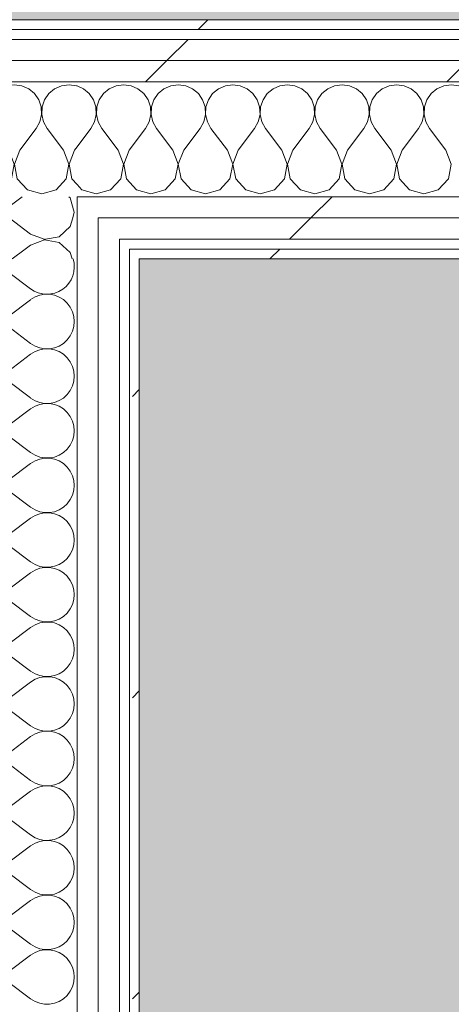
# Model space of a CAD drawing. Header units: millimetres. Extents: x -30280 to 19093, y -19247 to 4746.
# Tile 100 of 166: x -16063 to -15800, y 1100 to 1701. Entities that reach past the tile are written whole.
import ezdxf
from ezdxf.enums import TextEntityAlignment as Align

# ---------------------------------------------------------------- set-up
doc = ezdxf.new("R2010")
doc.units = ezdxf.units.MM
doc.header["$MEASUREMENT"] = 0
doc.linetypes.add('Wipeout_Contour', pattern=[1000, 0, -1000])
for name, color, linetype in [('Nuevo_05_AUX_Treball', 7, 'Continuous'), ('Nuevo_08_E_Envans secs', 7, 'Continuous'), ('Nuevo_09_EI_Mobiliari general', 7, 'Continuous')]:
    doc.layers.add(name, color=color, linetype=linetype)
for name, color, linetype, lineweight, true_color in [('Nuevo_05_AUX_Treball_Pluma_Nº__3', 7, 'Continuous', 5, 0xa4a4a4), ('Nuevo_08_E_Envans secs_Pluma_Nº__102', 7, 'Continuous', 5, 0xcccccc), ('Nuevo_08_E_Envans secs_Pluma_Nº__171', 171, 'Continuous', 13, 0xaaaaff), ('Nuevo_08_E_Envans secs_Pluma_Nº__177', 7, 'Continuous', 15, 0xf7e046)]:
    doc.layers.add(name, color=color, linetype=linetype, lineweight=lineweight, true_color=true_color)
for name, color, linetype, lineweight in [('Nuevo_08_E_Envans secs_Pluma_Nº__1', 7, 'Continuous', 5), ('Nuevo_09_EI_Mobiliari general_Pluma_Nº__1', 7, 'Continuous', 5), ('Nuevo_Sellos de Zona Archicad_Pluma_Nº__1', 7, 'Continuous', 5)]:
    doc.layers.add(name, color=color, linetype=linetype, lineweight=lineweight)
doc.styles.add('Estilo_Generado_1', font='txt')
pattern_1 = [(45, (0, 0), (-183.8478, 183.8478), [195, -65]), (45, (7e-14, 183.85), (-183.8478, 183.8478), [195, -65])]

# ---------------------------------------------------------------- blocks, each defined once
blk = doc.blocks.new('Planta 1_Sala Informes_2_1', base_point=(-14105.92, 771.56))
at = {"layer": 'Nuevo_05_AUX_Treball', "linetype": 'Continuous', "lineweight": 0, "true_color": 0xfee7e7}
blk.add_hatch(color=7, dxfattribs=at).paths.add_polyline_path([(-10979.85, -1128.98), (-10979.85, 1554.85), (-11795.85, 1554.85), (-11795.85, 1630.85), (-15189.88, 1630.85), (-15189.88, 1554.85), (-15990.43, 1554.85), (-15990.43, -1128.98), (-14135.93, -1128.98), (-14135.93, -1193.98), (-12935.93, -1193.98), (-12935.93, -1128.98)])
at = {"layer": 'Nuevo_05_AUX_Treball_Pluma_Nº__3', "color": 253, "linetype": 'Continuous', "lineweight": 5, "true_color": 0xa4a4a4, "flags": 128}
blk.add_lwpolyline([(-10979.85, -1128.98), (-10979.85, 1554.85), (-11795.85, 1554.85), (-11795.85, 1630.85), (-15189.88, 1630.85), (-15189.88, 1554.85), (-15990.43, 1554.85), (-15990.43, -1128.98), (-14135.93, -1128.98), (-14135.93, -1193.98), (-12935.93, -1193.98), (-12935.93, -1128.98)], close=True, dxfattribs=at)
at = {"layer": 'Nuevo_Sellos de Zona Archicad_Pluma_Nº__1', "color": 7, "lineweight": 5, "style": 'Estilo_Generado_1'}
for tag, p in [('ROOM_NAME', (-14105.92, 713.41)), ('ROOM_NUMBER', (-14105.92, 489.02)), ('ROOM_AREA', (-14105.92, 261.64))]:
    blk.add_attdef(tag, text='', height=120, dxfattribs=at).set_placement(p, align=Align.TOP_LEFT)
blk = doc.blocks.new('Planta 1_Passadís_13_1', base_point=(-984.28, 3207.9))
at = {"layer": 'Nuevo_05_AUX_Treball', "linetype": 'Continuous', "lineweight": 0, "true_color": 0xe5e5e5}
blk.add_hatch(color=254, dxfattribs=at).paths.add_polyline_path([(-28050.85, 3863.45), (-28050.85, 1700.85), (-1621.11, 1700.85), (-1681.11, -11988.98), (-1617.89, -11988.98), (-1621.23, -16948.98), (428.89, -16958.98), (428.89, -11988.98), (6178.89, -11988.98), (6178.89, -9207.42), (428.89, -9207.42), (428.89, 1700.85), (7253.89, 1641.88), (7253.89, 3863.45)])
at = {"layer": 'Nuevo_05_AUX_Treball_Pluma_Nº__3', "color": 253, "linetype": 'Continuous', "lineweight": 5, "true_color": 0xa4a4a4, "flags": 128}
blk.add_lwpolyline([(-28050.85, 3863.45), (-28050.85, 1700.85), (-1621.11, 1700.85), (-1681.11, -11988.98), (-1617.89, -11988.98), (-1621.23, -16948.98), (428.89, -16958.98), (428.89, -11988.98), (6178.89, -11988.98), (6178.89, -9207.42), (428.89, -9207.42), (428.89, 1700.85), (7253.89, 1641.88), (7253.89, 3863.45)], close=True, dxfattribs=at)
at = {"layer": 'Nuevo_Sellos de Zona Archicad_Pluma_Nº__1', "color": 7, "lineweight": 5, "style": 'Estilo_Generado_1'}
for tag, p in [('ROOM_NAME', (-984.28, 3149.75)), ('ROOM_NUMBER', (-984.28, 2925.36)), ('ROOM_AREA', (-984.28, 2697.99))]:
    blk.add_attdef(tag, text='', height=120, dxfattribs=at).set_placement(p, align=Align.TOP_LEFT)
blk = doc.blocks.new('Forjado_4_1', base_point=(-15990.43, 1554.85))
at = {"layer": 'Nuevo_09_EI_Mobiliari general', "linetype": 'Continuous', "lineweight": 0, "true_color": 0xffffff}
blk.add_hatch(color=7, dxfattribs=at).paths.add_polyline_path([(-15990.43, 1554.85), (-15990.43, -1128.98), (-10979.85, -1128.98), (-10991.52, 1554.85), (-11741.85, 1554.85), (-11741.85, -378.98), (-15240.43, -378.98), (-15240.43, 1554.85)])
at = {"layer": 'Nuevo_09_EI_Mobiliari general_Pluma_Nº__1', "color": 7, "linetype": 'Continuous', "lineweight": 5, "flags": 128}
blk.add_lwpolyline([(-15990.43, 1554.85), (-15990.43, -1128.98), (-10979.85, -1128.98), (-10991.52, 1554.85), (-11741.85, 1554.85), (-11741.85, -378.98), (-15240.43, -378.98), (-15240.43, 1554.85)], close=True, dxfattribs=at)
blk = doc.blocks.new('*X216')
at = {"layer": 'Nuevo_08_E_Envans secs_Pluma_Nº__102', "color": 254, "linetype": 'Continuous', "lineweight": 5, "true_color": 0xcccccc}
for p, q in [((-16095.58, 1560.85), (-16094.28, 1557.9)), ((-16094.28, 1557.9), (-16091.75, 1554.85)), ((-16060.07, 1560.85), (-16068.07, 1554.85)), ((-16032.59, 1558.76), (-16034.88, 1560.85)), ((-16031.48, 1554.85), (-16032.59, 1558.76))]:
    blk.add_line(p, q, dxfattribs=at)
blk = doc.blocks.new('*X217')
at = {"layer": 'Nuevo_08_E_Envans secs_Pluma_Nº__102', "color": 254, "linetype": 'Continuous', "lineweight": 5, "true_color": 0xcccccc}
for p, q in [((-16096.74, 1566.85), (-16096.76, 1566.67)), ((-16096.76, 1566.67), (-16096.13, 1562.11)), ((-16056.76, 1563.33), (-16060.07, 1560.85)), ((-16048.26, 1566.6), (-16056.76, 1563.33)), ((-16048.57, 1566.85), (-16048.26, 1566.73)), ((-16048.26, 1566.73), (-16047.63, 1566.85)), ((-16039.31, 1564.91), (-16048.26, 1566.6)), ((-16034.88, 1560.85), (-16039.31, 1564.91)), ((-16096.13, 1562.11), (-16095.58, 1560.85))]:
    blk.add_line(p, q, dxfattribs=at)
blk = doc.blocks.new('*X218')
at = {"layer": 'Nuevo_08_E_Envans secs_Pluma_Nº__102', "color": 254, "linetype": 'Continuous', "lineweight": 5, "true_color": 0xcccccc}
for p, q in [((-16094.28, 1575.43), (-16096.13, 1571.22)), ((-16091.34, 1578.97), (-16094.28, 1575.43)), ((-16090.06, 1579.85), (-16091.34, 1578.97)), ((-16056.76, 1570), (-16069.9, 1579.85)), ((-16039.31, 1568.43), (-16032.59, 1574.57)), ((-16032.59, 1574.57), (-16031.09, 1579.85)), ((-16096.13, 1571.22), (-16096.74, 1566.85)), ((-16056.76, 1570), (-16048.57, 1566.85)), ((-16047.63, 1566.85), (-16039.31, 1568.43))]:
    blk.add_line(p, q, dxfattribs=at)
blk = doc.blocks.new('*X219')
at = {"layer": 'Nuevo_08_E_Envans secs_Pluma_Nº__102', "color": 254, "linetype": 'Continuous', "lineweight": 5, "true_color": 0xcccccc}
for p, q in [((-16094.99, 1592.85), (-16094.28, 1591.24)), ((-16061.85, 1592.85), (-16070.1, 1586.67)), ((-16032.59, 1592.1), (-16033.42, 1592.85)), ((-16094.28, 1591.24), (-16091.34, 1587.7)), ((-16091.34, 1587.7), (-16087.55, 1585.09)), ((-16074.12, 1584.44), (-16070.1, 1586.67)), ((-16030.1, 1583.33), (-16032.59, 1592.1)), ((-16087.55, 1581.57), (-16090.06, 1579.85)), ((-16087.55, 1585.09), (-16083.19, 1583.62)), ((-16083.19, 1583.04), (-16087.55, 1581.57)), ((-16083.19, 1583.62), (-16078.6, 1583.4)), ((-16078.6, 1583.27), (-16083.19, 1583.04)), ((-16078.6, 1583.4), (-16074.12, 1584.44)), ((-16074.12, 1582.23), (-16078.6, 1583.27)), ((-16070.1, 1580), (-16074.12, 1582.23)), ((-16031.09, 1579.85), (-16030.1, 1583.33)), ((-16069.9, 1579.85), (-16070.1, 1580))]:
    blk.add_line(p, q, dxfattribs=at)
blk = doc.blocks.new('*X221')
at = {"layer": 'Nuevo_08_E_Envans secs_Pluma_Nº__102', "color": 254, "linetype": 'Continuous', "lineweight": 5, "true_color": 0xcccccc}
for p, q in [((-16056.76, 1536.67), (-16070.1, 1546.67)), ((-16056.76, 1530), (-16070.1, 1520)), ((-16056.76, 1503.33), (-16070.1, 1513.33)), ((-16056.76, 1496.67), (-16070.1, 1486.67)), ((-16056.76, 1470), (-16070.1, 1480)), ((-16056.76, 1463.33), (-16070.1, 1453.33)), ((-16056.76, 1436.67), (-16070.1, 1446.67)), ((-16056.76, 1430), (-16070.1, 1420)), ((-16056.76, 1403.33), (-16070.1, 1413.33)), ((-16056.76, 1396.67), (-16070.1, 1386.67)), ((-16056.76, 1370), (-16070.1, 1380)), ((-16056.76, 1363.33), (-16070.1, 1353.33)), ((-16056.76, 1336.67), (-16070.1, 1346.67)), ((-16056.76, 1330), (-16070.1, 1320)), ((-16056.76, 1303.33), (-16070.1, 1313.33)), ((-16056.76, 1296.67), (-16070.1, 1286.67)), ((-16056.76, 1270), (-16070.1, 1280)), ((-16056.76, 1263.33), (-16070.1, 1253.33)), ((-16056.76, 1236.67), (-16070.1, 1246.67)), ((-16056.76, 1230), (-16070.1, 1220)), ((-16056.76, 1203.33), (-16070.1, 1213.33)), ((-16056.76, 1196.67), (-16070.1, 1186.67)), ((-16056.76, 1170), (-16070.1, 1180)), ((-16056.76, 1163.33), (-16070.1, 1153.33)), ((-16056.76, 1136.67), (-16070.1, 1146.67)), ((-16056.76, 1130), (-16070.1, 1120)), ((-16056.76, 1103.33), (-16070.1, 1113.33))]:
    blk.add_line(p, q, dxfattribs=at)
for centre, end in [((-16046.76, 1550), 16.92882), ((-16046.76, 1516.67), 126.8699), ((-16046.76, 1483.33), 126.8699), ((-16046.76, 1450), 126.8699), ((-16046.76, 1416.67), 126.8699), ((-16046.76, 1383.33), 126.8699), ((-16046.76, 1350), 126.8699), ((-16046.76, 1316.67), 126.8699), ((-16046.76, 1283.33), 126.8699), ((-16046.76, 1250), 126.8699), ((-16046.76, 1216.67), 126.8699), ((-16046.76, 1183.33), 126.8699), ((-16046.76, 1150), 126.8699), ((-16046.76, 1116.67), 126.8699)]:
    blk.add_arc(centre, 16.67, 233.1301, end, dxfattribs=at)
blk = doc.blocks.new('Muro_71_1', base_point=(-16136.43, -1128.98))
at = {"layer": 'Nuevo_08_E_Envans secs', "color": 7, "lineweight": 20}
for name in ['*X217', '*X216']:
    blk.add_blockref(name, (0, 0), dxfattribs=at)
at = {"color": 254, "linetype": 'Wipeout_Contour', "lineweight": 0, "ltscale": 64389.962074}
blk.add_wipeout([(-16015.43, 1560.85), (-16028.43, 1560.85), (-16028.43, 1554.85), (-16015.43, 1554.85)], dxfattribs=at).dxf.layer = 'Nuevo_08_E_Envans secs'
at = {"color": 254, "linetype": 'Wipeout_Contour', "lineweight": 0, "ltscale": 64204.127583}
blk.add_wipeout([(-15990.43, -1128.98), (-15990.43, 1554.85), (-15996.43, 1554.85), (-15996.43, -1128.98)], dxfattribs=at).dxf.layer = 'Nuevo_08_E_Envans secs'
at = {"layer": 'Nuevo_08_E_Envans secs_Pluma_Nº__171', "linetype": 'Continuous', "lineweight": 13, "true_color": 0xaaaaff}
h = blk.add_hatch(dxfattribs=at)
h.set_pattern_fill('Panellat_HPL_0001', color=161, style=0, pattern_type=2)
h.set_pattern_definition(pattern_1)
h.paths.add_polyline_path([(-15990.43, -1128.98), (-15990.43, 1554.85), (-15996.43, 1554.85), (-15996.43, -1128.98)])
at = {"layer": 'Nuevo_08_E_Envans secs_Pluma_Nº__177', "linetype": 'Continuous', "lineweight": 15, "true_color": 0xf7e046}
h = blk.add_hatch(dxfattribs=at)
h.set_pattern_fill('Panellat_HPL_0001', color=53, style=0, pattern_type=2)
h.set_pattern_definition(pattern_1)
h.paths.add_polyline_path([(-16015.43, 1560.85), (-16028.43, 1560.85), (-16028.43, 1554.85), (-16015.43, 1554.85)])
at = {"layer": 'Nuevo_08_E_Envans secs_Pluma_Nº__1', "color": 7, "linetype": 'Continuous', "lineweight": 5}
for p, q in [((-15996.43, 1554.85), (-15996.43, 1560.85)), ((-15996.43, -1134.98), (-15996.43, 1554.85))]:
    blk.add_line(p, q, dxfattribs=at)
at = {"layer": 'Nuevo_08_E_Envans secs_Pluma_Nº__1', "color": 7, "linetype": 'Continuous', "lineweight": 5, "flags": 128}
blk.add_lwpolyline([(-15990.43, -1128.98), (-15990.43, 1554.85)], dxfattribs=at)
at = {"color": 254, "linetype": 'Wipeout_Contour', "lineweight": 0, "ltscale": 64338.206351}
blk.add_wipeout([(-16002.43, 1560.85), (-16015.43, 1560.85), (-16015.43, 1554.85), (-16002.43, 1554.85)], dxfattribs=at).dxf.layer = 'Nuevo_08_E_Envans secs'
at = {"layer": 'Nuevo_08_E_Envans secs_Pluma_Nº__177', "linetype": 'Continuous', "lineweight": 15, "true_color": 0xf7e046}
h = blk.add_hatch(dxfattribs=at)
h.set_pattern_fill('Panellat_HPL_0001', color=53, style=0, pattern_type=2)
h.set_pattern_definition(pattern_1)
h.paths.add_polyline_path([(-16002.43, 1560.85), (-16015.43, 1560.85), (-16015.43, 1554.85), (-16002.43, 1554.85)])
at = {"color": 254, "linetype": 'Wipeout_Contour', "lineweight": 0, "ltscale": 64392.289132}
blk.add_wipeout([(-16015.43, 1566.85), (-16028.43, 1566.85), (-16028.43, 1560.85), (-16015.43, 1560.85)], dxfattribs=at).dxf.layer = 'Nuevo_08_E_Envans secs'
at = {"color": 254, "linetype": 'Wipeout_Contour', "lineweight": 0, "ltscale": 64267.602615}
blk.add_wipeout([(-16002.43, -1140.98), (-16002.43, 1554.85), (-16015.43, 1554.85), (-16015.43, -1140.98)], dxfattribs=at).dxf.layer = 'Nuevo_08_E_Envans secs'
at = {"layer": 'Nuevo_08_E_Envans secs_Pluma_Nº__177', "linetype": 'Continuous', "lineweight": 15, "true_color": 0xf7e046}
h = blk.add_hatch(dxfattribs=at)
h.set_pattern_fill('Panellat_HPL_0001', color=53, style=0, pattern_type=2)
h.set_pattern_definition(pattern_1)
h.paths.add_polyline_path([(-16015.43, 1566.85), (-16028.43, 1566.85), (-16028.43, 1560.85), (-16015.43, 1560.85)])
h = blk.add_hatch(dxfattribs=at)
h.set_pattern_fill('Panellat_HPL_0001', color=53, style=0, pattern_type=2)
h.set_pattern_definition(pattern_1)
h.paths.add_polyline_path([(-16002.43, -1140.98), (-16002.43, 1554.85), (-16015.43, 1554.85), (-16015.43, -1140.98)])
at = {"layer": 'Nuevo_08_E_Envans secs_Pluma_Nº__1', "color": 7, "linetype": 'Continuous', "lineweight": 5}
blk.add_line((-16002.43, -1140.98), (-16002.43, 1554.85), dxfattribs=at)
at = {"layer": 'Nuevo_08_E_Envans secs', "color": 7, "lineweight": 20}
blk.add_blockref('*X218', (0, 0), dxfattribs=at)
at = {"color": 254, "linetype": 'Wipeout_Contour', "lineweight": 0, "ltscale": 64340.535281}
blk.add_wipeout([(-16002.43, 1566.85), (-16015.43, 1566.85), (-16015.43, 1560.85), (-16002.43, 1560.85)], dxfattribs=at).dxf.layer = 'Nuevo_08_E_Envans secs'
at = {"color": 254, "linetype": 'Wipeout_Contour', "lineweight": 0, "ltscale": 64321.27249}
blk.add_wipeout([(-16015.43, -1153.98), (-16015.43, 1554.85), (-16028.43, 1554.85), (-16028.43, -1153.98)], dxfattribs=at).dxf.layer = 'Nuevo_08_E_Envans secs'
at = {"layer": 'Nuevo_08_E_Envans secs_Pluma_Nº__177', "linetype": 'Continuous', "lineweight": 15, "true_color": 0xf7e046}
h = blk.add_hatch(dxfattribs=at)
h.set_pattern_fill('Panellat_HPL_0001', color=53, style=0, pattern_type=2)
h.set_pattern_definition(pattern_1)
h.paths.add_polyline_path([(-16002.43, 1566.85), (-16015.43, 1566.85), (-16015.43, 1560.85), (-16002.43, 1560.85)])
h = blk.add_hatch(dxfattribs=at)
h.set_pattern_fill('Panellat_HPL_0001', color=53, style=0, pattern_type=2)
h.set_pattern_definition(pattern_1)
h.paths.add_polyline_path([(-16015.43, -1153.98), (-16015.43, 1554.85), (-16028.43, 1554.85), (-16028.43, -1153.98)])
at = {"layer": 'Nuevo_08_E_Envans secs_Pluma_Nº__1', "color": 7, "linetype": 'Continuous', "lineweight": 5}
for p, q in [((-16002.43, 1560.85), (-16002.43, 1566.85)), ((-16028.43, 1554.85), (-16028.43, 1560.85)), ((-16015.43, 1554.85), (-16015.43, 1560.85)), ((-16002.43, 1554.85), (-16002.43, 1560.85)), ((-16028.43, -1153.98), (-16028.43, 1554.85)), ((-16015.43, -1153.98), (-16015.43, 1554.85))]:
    blk.add_line(p, q, dxfattribs=at)
at = {"layer": 'Nuevo_08_E_Envans secs', "color": 7, "lineweight": 20}
blk.add_blockref('*X221', (0, 0), dxfattribs=at)
at = {"color": 254, "linetype": 'Wipeout_Contour', "lineweight": 0, "ltscale": 64395.995897}
blk.add_wipeout([(-16015.43, 1579.85), (-16028.43, 1579.85), (-16028.43, 1566.85), (-16015.43, 1566.85)], dxfattribs=at).dxf.layer = 'Nuevo_08_E_Envans secs'
at = {"layer": 'Nuevo_08_E_Envans secs_Pluma_Nº__177', "linetype": 'Continuous', "lineweight": 15, "true_color": 0xf7e046}
h = blk.add_hatch(dxfattribs=at)
h.set_pattern_fill('Panellat_HPL_0001', color=53, style=0, pattern_type=2)
h.set_pattern_definition(pattern_1)
h.paths.add_polyline_path([(-16015.43, 1579.85), (-16028.43, 1579.85), (-16028.43, 1566.85), (-16015.43, 1566.85)])
at = {"layer": 'Nuevo_08_E_Envans secs_Pluma_Nº__1', "color": 7, "linetype": 'Continuous', "lineweight": 5}
for p, q in [((-16028.43, 1579.85), (-16028.43, 1592.85)), ((-16028.43, 1566.85), (-16028.43, 1579.85)), ((-16015.43, 1566.85), (-16015.43, 1579.85)), ((-16028.43, 1560.85), (-16028.43, 1566.85)), ((-16015.43, 1560.85), (-16015.43, 1566.85))]:
    blk.add_line(p, q, dxfattribs=at)
at = {"layer": 'Nuevo_08_E_Envans secs', "color": 7, "lineweight": 20}
blk.add_blockref('*X219', (0, 0), dxfattribs=at)
blk = doc.blocks.new('*X546')
at = {"layer": 'Nuevo_08_E_Envans secs_Pluma_Nº__102', "color": 254, "linetype": 'Continuous', "lineweight": 5, "true_color": 0xcccccc}
for p, q in [((-16095.45, 1660.55), (-16098.43, 1660.97)), ((-16091.24, 1658.7), (-16095.45, 1660.55)), ((-16087.7, 1655.76), (-16091.24, 1658.7)), ((-16075.43, 1658.7), (-16078.97, 1655.76)), ((-16071.22, 1660.55), (-16075.43, 1658.7)), ((-16066.67, 1661.19), (-16071.22, 1660.55)), ((-16062.11, 1660.55), (-16066.67, 1661.19)), ((-16057.9, 1658.7), (-16062.11, 1660.55)), ((-16054.36, 1655.76), (-16057.9, 1658.7)), ((-16042.1, 1658.7), (-16045.64, 1655.76)), ((-16037.89, 1660.55), (-16042.1, 1658.7)), ((-16033.33, 1661.19), (-16037.89, 1660.55)), ((-16028.78, 1660.55), (-16033.33, 1661.19)), ((-16028.43, 1660.4), (-16028.78, 1660.55)), ((-16085.09, 1651.97), (-16087.7, 1655.76)), ((-16078.97, 1655.76), (-16081.57, 1651.97)), ((-16051.76, 1651.97), (-16054.36, 1655.76)), ((-16045.64, 1655.76), (-16048.24, 1651.97)), ((-16083.62, 1647.62), (-16085.09, 1651.97)), ((-16083.4, 1643.02), (-16083.62, 1647.62)), ((-16083.04, 1647.62), (-16083.27, 1643.02)), ((-16081.57, 1651.97), (-16083.04, 1647.62)), ((-16050.29, 1647.62), (-16051.76, 1651.97)), ((-16050.07, 1643.02), (-16050.29, 1647.62)), ((-16049.71, 1647.62), (-16049.93, 1643.02)), ((-16048.24, 1651.97), (-16049.71, 1647.62)), ((-16084.44, 1638.54), (-16083.4, 1643.02)), ((-16083.27, 1643.02), (-16082.23, 1638.54)), ((-16051.11, 1638.54), (-16050.07, 1643.02)), ((-16049.93, 1643.02), (-16048.89, 1638.54)), ((-16096.67, 1621.19), (-16086.67, 1634.52)), ((-16086.67, 1634.52), (-16084.44, 1638.54)), ((-16082.23, 1638.54), (-16080, 1634.52)), ((-16070, 1621.19), (-16080, 1634.52)), ((-16063.33, 1621.19), (-16053.33, 1634.52)), ((-16053.33, 1634.52), (-16051.11, 1638.54)), ((-16048.89, 1638.54), (-16046.67, 1634.52)), ((-16036.67, 1621.19), (-16046.67, 1634.52)), ((-16030, 1621.19), (-16028.43, 1623.28)), ((-16096.67, 1621.19), (-16098.43, 1616.59)), ((-16066.73, 1612.68), (-16070, 1621.19)), ((-16063.33, 1621.19), (-16066.6, 1612.68)), ((-16033.4, 1612.68), (-16036.67, 1621.19)), ((-16030, 1621.19), (-16033.27, 1612.68)), ((-16068.43, 1603.73), (-16066.73, 1612.68)), ((-16066.6, 1612.68), (-16064.91, 1603.73)), ((-16035.09, 1603.73), (-16033.4, 1612.68)), ((-16033.27, 1612.68), (-16031.57, 1603.73)), ((-16098.43, 1604.74), (-16098.24, 1603.73)), ((-16098.24, 1603.73), (-16092.1, 1597.01)), ((-16074.57, 1597.01), (-16068.43, 1603.73)), ((-16064.91, 1603.73), (-16058.76, 1597.01)), ((-16041.24, 1597.01), (-16035.09, 1603.73)), ((-16031.57, 1603.73), (-16028.43, 1600.29)), ((-16092.1, 1597.01), (-16083.33, 1594.52)), ((-16083.33, 1594.52), (-16074.57, 1597.01)), ((-16058.76, 1597.01), (-16050, 1594.52)), ((-16050, 1594.52), (-16041.24, 1597.01))]:
    blk.add_line(p, q, dxfattribs=at)
blk = doc.blocks.new('*X547')
at = {"layer": 'Nuevo_08_E_Envans secs_Pluma_Nº__102', "color": 254, "linetype": 'Continuous', "lineweight": 5, "true_color": 0xcccccc}
for p, q in [((-16024.57, 1658.7), (-16028.43, 1660.4)), ((-16021.03, 1655.76), (-16024.57, 1658.7)), ((-16008.76, 1658.7), (-16012.3, 1655.76)), ((-16004.55, 1660.55), (-16008.76, 1658.7)), ((-16000, 1661.19), (-16004.55, 1660.55)), ((-15995.45, 1660.55), (-16000, 1661.19)), ((-15991.24, 1658.7), (-15995.45, 1660.55)), ((-15987.7, 1655.76), (-15991.24, 1658.7)), ((-15975.43, 1658.7), (-15978.97, 1655.76)), ((-15971.22, 1660.55), (-15975.43, 1658.7)), ((-15966.67, 1661.19), (-15971.22, 1660.55)), ((-15962.11, 1660.55), (-15966.67, 1661.19)), ((-15957.9, 1658.7), (-15962.11, 1660.55)), ((-15954.36, 1655.76), (-15957.9, 1658.7)), ((-15942.1, 1658.7), (-15945.64, 1655.76)), ((-15937.89, 1660.55), (-15942.1, 1658.7)), ((-15933.33, 1661.19), (-15937.89, 1660.55)), ((-15928.78, 1660.55), (-15933.33, 1661.19)), ((-15924.57, 1658.7), (-15928.78, 1660.55)), ((-15921.03, 1655.76), (-15924.57, 1658.7)), ((-15908.76, 1658.7), (-15912.3, 1655.76)), ((-15904.55, 1660.55), (-15908.76, 1658.7)), ((-15900, 1661.19), (-15904.55, 1660.55)), ((-15895.45, 1660.55), (-15900, 1661.19)), ((-15891.24, 1658.7), (-15895.45, 1660.55)), ((-15887.7, 1655.76), (-15891.24, 1658.7)), ((-15875.43, 1658.7), (-15878.97, 1655.76)), ((-15871.22, 1660.55), (-15875.43, 1658.7)), ((-15866.67, 1661.19), (-15871.22, 1660.55)), ((-15862.11, 1660.55), (-15866.67, 1661.19)), ((-15857.9, 1658.7), (-15862.11, 1660.55)), ((-15854.36, 1655.76), (-15857.9, 1658.7)), ((-15842.1, 1658.7), (-15845.64, 1655.76)), ((-15837.89, 1660.55), (-15842.1, 1658.7)), ((-15833.33, 1661.19), (-15837.89, 1660.55)), ((-15828.78, 1660.55), (-15833.33, 1661.19)), ((-15824.57, 1658.7), (-15828.78, 1660.55)), ((-15821.03, 1655.76), (-15824.57, 1658.7)), ((-15808.76, 1658.7), (-15812.3, 1655.76)), ((-15804.55, 1660.55), (-15808.76, 1658.7)), ((-15800, 1661.19), (-15804.55, 1660.55)), ((-15795.45, 1660.55), (-15800, 1661.19)), ((-16018.43, 1651.97), (-16021.03, 1655.76)), ((-16012.3, 1655.76), (-16014.91, 1651.97)), ((-15985.09, 1651.97), (-15987.7, 1655.76)), ((-15978.97, 1655.76), (-15981.57, 1651.97)), ((-15951.76, 1651.97), (-15954.36, 1655.76)), ((-15945.64, 1655.76), (-15948.24, 1651.97)), ((-15918.43, 1651.97), (-15921.03, 1655.76)), ((-15912.3, 1655.76), (-15914.91, 1651.97)), ((-15885.09, 1651.97), (-15887.7, 1655.76)), ((-15878.97, 1655.76), (-15881.57, 1651.97)), ((-15851.76, 1651.97), (-15854.36, 1655.76)), ((-15845.64, 1655.76), (-15848.24, 1651.97)), ((-15818.43, 1651.97), (-15821.03, 1655.76)), ((-15812.3, 1655.76), (-15814.91, 1651.97)), ((-16016.96, 1647.62), (-16018.43, 1651.97)), ((-16016.73, 1643.02), (-16016.96, 1647.62)), ((-16016.38, 1647.62), (-16016.6, 1643.02)), ((-16014.91, 1651.97), (-16016.38, 1647.62)), ((-15983.62, 1647.62), (-15985.09, 1651.97)), ((-15983.4, 1643.02), (-15983.62, 1647.62)), ((-15983.04, 1647.62), (-15983.27, 1643.02)), ((-15981.57, 1651.97), (-15983.04, 1647.62)), ((-15950.29, 1647.62), (-15951.76, 1651.97)), ((-15950.07, 1643.02), (-15950.29, 1647.62)), ((-15949.71, 1647.62), (-15949.93, 1643.02)), ((-15948.24, 1651.97), (-15949.71, 1647.62)), ((-15916.96, 1647.62), (-15918.43, 1651.97)), ((-15916.73, 1643.02), (-15916.96, 1647.62)), ((-15916.38, 1647.62), (-15916.6, 1643.02)), ((-15914.91, 1651.97), (-15916.38, 1647.62)), ((-15883.62, 1647.62), (-15885.09, 1651.97)), ((-15883.4, 1643.02), (-15883.62, 1647.62)), ((-15883.04, 1647.62), (-15883.27, 1643.02)), ((-15881.57, 1651.97), (-15883.04, 1647.62)), ((-15850.29, 1647.62), (-15851.76, 1651.97)), ((-15850.07, 1643.02), (-15850.29, 1647.62)), ((-15849.71, 1647.62), (-15849.93, 1643.02)), ((-15848.24, 1651.97), (-15849.71, 1647.62)), ((-15816.96, 1647.62), (-15818.43, 1651.97)), ((-15816.73, 1643.02), (-15816.96, 1647.62)), ((-15816.38, 1647.62), (-15816.6, 1643.02)), ((-15814.91, 1651.97), (-15816.38, 1647.62)), ((-16017.77, 1638.54), (-16016.73, 1643.02)), ((-16016.6, 1643.02), (-16015.56, 1638.54)), ((-15984.44, 1638.54), (-15983.4, 1643.02)), ((-15983.27, 1643.02), (-15982.23, 1638.54)), ((-15951.11, 1638.54), (-15950.07, 1643.02)), ((-15949.93, 1643.02), (-15948.89, 1638.54)), ((-15917.77, 1638.54), (-15916.73, 1643.02)), ((-15916.6, 1643.02), (-15915.56, 1638.54)), ((-15884.44, 1638.54), (-15883.4, 1643.02)), ((-15883.27, 1643.02), (-15882.23, 1638.54)), ((-15851.11, 1638.54), (-15850.07, 1643.02)), ((-15849.93, 1643.02), (-15848.89, 1638.54)), ((-15817.77, 1638.54), (-15816.73, 1643.02)), ((-15816.6, 1643.02), (-15815.56, 1638.54)), ((-16028.43, 1623.28), (-16020, 1634.52)), ((-16020, 1634.52), (-16017.77, 1638.54)), ((-16015.56, 1638.54), (-16013.33, 1634.52)), ((-16003.33, 1621.19), (-16013.33, 1634.52)), ((-15996.67, 1621.19), (-15986.67, 1634.52)), ((-15986.67, 1634.52), (-15984.44, 1638.54)), ((-15982.23, 1638.54), (-15980, 1634.52)), ((-15970, 1621.19), (-15980, 1634.52)), ((-15963.33, 1621.19), (-15953.33, 1634.52)), ((-15953.33, 1634.52), (-15951.11, 1638.54)), ((-15948.89, 1638.54), (-15946.67, 1634.52)), ((-15936.67, 1621.19), (-15946.67, 1634.52)), ((-15930, 1621.19), (-15920, 1634.52)), ((-15920, 1634.52), (-15917.77, 1638.54)), ((-15915.56, 1638.54), (-15913.33, 1634.52)), ((-15903.33, 1621.19), (-15913.33, 1634.52)), ((-15896.67, 1621.19), (-15886.67, 1634.52)), ((-15886.67, 1634.52), (-15884.44, 1638.54)), ((-15882.23, 1638.54), (-15880, 1634.52)), ((-15870, 1621.19), (-15880, 1634.52)), ((-15863.33, 1621.19), (-15853.33, 1634.52)), ((-15853.33, 1634.52), (-15851.11, 1638.54)), ((-15848.89, 1638.54), (-15846.67, 1634.52)), ((-15836.67, 1621.19), (-15846.67, 1634.52)), ((-15830, 1621.19), (-15820, 1634.52)), ((-15820, 1634.52), (-15817.77, 1638.54)), ((-15815.56, 1638.54), (-15813.33, 1634.52)), ((-15803.33, 1621.19), (-15813.33, 1634.52)), ((-16000.07, 1612.68), (-16003.33, 1621.19)), ((-15996.67, 1621.19), (-15999.93, 1612.68)), ((-15966.73, 1612.68), (-15970, 1621.19)), ((-15963.33, 1621.19), (-15966.6, 1612.68)), ((-15933.4, 1612.68), (-15936.67, 1621.19)), ((-15930, 1621.19), (-15933.27, 1612.68)), ((-15900.07, 1612.68), (-15903.33, 1621.19)), ((-15896.67, 1621.19), (-15899.93, 1612.68)), ((-15866.73, 1612.68), (-15870, 1621.19)), ((-15863.33, 1621.19), (-15866.6, 1612.68)), ((-15833.4, 1612.68), (-15836.67, 1621.19)), ((-15830, 1621.19), (-15833.27, 1612.68)), ((-15800.07, 1612.68), (-15803.33, 1621.19)), ((-16001.76, 1603.73), (-16000.07, 1612.68)), ((-15999.93, 1612.68), (-15998.24, 1603.73)), ((-15968.43, 1603.73), (-15966.73, 1612.68)), ((-15966.6, 1612.68), (-15964.91, 1603.73)), ((-15935.09, 1603.73), (-15933.4, 1612.68)), ((-15933.27, 1612.68), (-15931.57, 1603.73)), ((-15901.76, 1603.73), (-15900.07, 1612.68)), ((-15899.93, 1612.68), (-15898.24, 1603.73)), ((-15868.43, 1603.73), (-15866.73, 1612.68)), ((-15866.6, 1612.68), (-15864.91, 1603.73)), ((-15835.09, 1603.73), (-15833.4, 1612.68)), ((-15833.27, 1612.68), (-15831.57, 1603.73)), ((-15801.76, 1603.73), (-15800.07, 1612.68)), ((-16028.43, 1600.29), (-16025.43, 1597.01)), ((-16007.9, 1597.01), (-16001.76, 1603.73)), ((-15998.24, 1603.73), (-15992.1, 1597.01)), ((-15974.57, 1597.01), (-15968.43, 1603.73)), ((-15964.91, 1603.73), (-15958.76, 1597.01)), ((-15941.24, 1597.01), (-15935.09, 1603.73)), ((-15931.57, 1603.73), (-15925.43, 1597.01)), ((-15907.9, 1597.01), (-15901.76, 1603.73)), ((-15898.24, 1603.73), (-15892.1, 1597.01)), ((-15874.57, 1597.01), (-15868.43, 1603.73)), ((-15864.91, 1603.73), (-15858.76, 1597.01)), ((-15841.24, 1597.01), (-15835.09, 1603.73)), ((-15831.57, 1603.73), (-15825.43, 1597.01)), ((-15807.9, 1597.01), (-15801.76, 1603.73)), ((-16025.43, 1597.01), (-16016.67, 1594.52)), ((-16016.67, 1594.52), (-16007.9, 1597.01)), ((-15992.1, 1597.01), (-15983.33, 1594.52)), ((-15983.33, 1594.52), (-15974.57, 1597.01)), ((-15958.76, 1597.01), (-15950, 1594.52)), ((-15950, 1594.52), (-15941.24, 1597.01)), ((-15925.43, 1597.01), (-15916.67, 1594.52)), ((-15916.67, 1594.52), (-15907.9, 1597.01)), ((-15892.1, 1597.01), (-15883.33, 1594.52)), ((-15883.33, 1594.52), (-15874.57, 1597.01)), ((-15858.76, 1597.01), (-15850, 1594.52)), ((-15850, 1594.52), (-15841.24, 1597.01)), ((-15825.43, 1597.01), (-15816.67, 1594.52)), ((-15816.67, 1594.52), (-15807.9, 1597.01))]:
    blk.add_line(p, q, dxfattribs=at)
blk = doc.blocks.new('Muro_135_1', base_point=(-15189.88, 1554.85))
at = {"color": 254, "linetype": 'Wipeout_Contour', "lineweight": 0, "ltscale": 64598.915121}
blk.add_wipeout([(-16930.05, 1694.85), (-15189.88, 1694.85), (-15189.88, 1700.85), (-16930.05, 1700.85)], dxfattribs=at).dxf.layer = 'Nuevo_08_E_Envans secs'
at = {"color": 254, "linetype": 'Wipeout_Contour', "lineweight": 0, "ltscale": 64344.245027}
blk.add_wipeout([(-16002.43, 1579.85), (-16015.43, 1579.85), (-16015.43, 1566.85), (-16002.43, 1566.85)], dxfattribs=at).dxf.layer = 'Nuevo_08_E_Envans secs'
at = {"color": 254, "linetype": 'Wipeout_Contour', "lineweight": 0, "ltscale": 64276.498038}
blk.add_wipeout([(-15990.43, 1560.85), (-15996.43, 1560.85), (-15996.43, 1554.85), (-15990.43, 1554.85)], dxfattribs=at).dxf.layer = 'Nuevo_08_E_Envans secs'
at = {"layer": 'Nuevo_08_E_Envans secs_Pluma_Nº__171', "linetype": 'Continuous', "lineweight": 13, "true_color": 0xaaaaff}
h = blk.add_hatch(dxfattribs=at)
h.set_pattern_fill('Panellat_HPL_0001', color=161, style=0, pattern_type=2)
h.set_pattern_definition(pattern_1)
h.paths.add_polyline_path([(-16930.05, 1694.85), (-15189.88, 1694.85), (-15189.88, 1700.85), (-16930.05, 1700.85)])
h = blk.add_hatch(dxfattribs=at)
h.set_pattern_fill('Panellat_HPL_0001', color=161, style=0, pattern_type=2)
h.set_pattern_definition(pattern_1)
h.paths.add_polyline_path([(-15990.43, 1560.85), (-15996.43, 1560.85), (-15996.43, 1554.85), (-15990.43, 1554.85)])
at = {"layer": 'Nuevo_08_E_Envans secs_Pluma_Nº__177', "linetype": 'Continuous', "lineweight": 15, "true_color": 0xf7e046}
h = blk.add_hatch(dxfattribs=at)
h.set_pattern_fill('Panellat_HPL_0001', color=53, style=0, pattern_type=2)
h.set_pattern_definition(pattern_1)
h.paths.add_polyline_path([(-16002.43, 1579.85), (-16015.43, 1579.85), (-16015.43, 1566.85), (-16002.43, 1566.85)])
at = {"layer": 'Nuevo_08_E_Envans secs_Pluma_Nº__1', "color": 7, "linetype": 'Continuous', "lineweight": 5}
for p, q in [((-16930.05, 1694.85), (-15189.88, 1694.85)), ((-15996.43, 1554.85), (-15996.43, 1560.85))]:
    blk.add_line(p, q, dxfattribs=at)
at = {"layer": 'Nuevo_08_E_Envans secs_Pluma_Nº__1', "color": 7, "linetype": 'Continuous', "lineweight": 5, "flags": 128}
blk.add_lwpolyline([(-15189.88, 1700.85), (-16930.05, 1700.85)], dxfattribs=at)
at = {"color": 254, "linetype": 'Wipeout_Contour', "lineweight": 0, "ltscale": 64401.098644}
blk.add_wipeout([(-16015.43, 1592.85), (-16028.43, 1592.85), (-16028.43, 1579.85), (-16015.43, 1579.85)], dxfattribs=at).dxf.layer = 'Nuevo_08_E_Envans secs'
at = {"color": 254, "linetype": 'Wipeout_Contour', "lineweight": 0, "ltscale": 62701.487283}
blk.add_wipeout([(-16002.43, 1566.85), (-15189.88, 1566.85), (-15189.88, 1579.85), (-16002.43, 1579.85)], dxfattribs=at).dxf.layer = 'Nuevo_08_E_Envans secs'
at = {"color": 254, "linetype": 'Wipeout_Contour', "lineweight": 0, "ltscale": 62671.399145}
blk.add_wipeout([(-15990.43, 1554.85), (-15189.88, 1554.85), (-15189.88, 1560.85), (-15990.43, 1560.85)], dxfattribs=at).dxf.layer = 'Nuevo_08_E_Envans secs'
at = {"layer": 'Nuevo_08_E_Envans secs_Pluma_Nº__171', "linetype": 'Continuous', "lineweight": 13, "true_color": 0xaaaaff}
h = blk.add_hatch(dxfattribs=at)
h.set_pattern_fill('Panellat_HPL_0001', color=161, style=0, pattern_type=2)
h.set_pattern_definition(pattern_1)
h.paths.add_polyline_path([(-15990.43, 1554.85), (-15189.88, 1554.85), (-15189.88, 1560.85), (-15990.43, 1560.85)])
at = {"layer": 'Nuevo_08_E_Envans secs_Pluma_Nº__177', "linetype": 'Continuous', "lineweight": 15, "true_color": 0xf7e046}
h = blk.add_hatch(dxfattribs=at)
h.set_pattern_fill('Panellat_HPL_0001', color=53, style=0, pattern_type=2)
h.set_pattern_definition(pattern_1)
h.paths.add_polyline_path([(-16015.43, 1592.85), (-16028.43, 1592.85), (-16028.43, 1579.85), (-16015.43, 1579.85)])
h = blk.add_hatch(dxfattribs=at)
h.set_pattern_fill('Panellat_HPL_0001', color=53, style=0, pattern_type=2)
h.set_pattern_definition(pattern_1)
h.paths.add_polyline_path([(-16002.43, 1566.85), (-15189.88, 1566.85), (-15189.88, 1579.85), (-16002.43, 1579.85)])
at = {"layer": 'Nuevo_08_E_Envans secs_Pluma_Nº__1', "color": 7, "linetype": 'Continuous', "lineweight": 5}
for p, q in [((-16028.43, 1579.85), (-16028.43, 1592.85)), ((-16002.43, 1560.85), (-16002.43, 1566.85)), ((-16002.43, 1566.85), (-15189.88, 1566.85)), ((-15996.43, 1560.85), (-15189.88, 1560.85))]:
    blk.add_line(p, q, dxfattribs=at)
at = {"layer": 'Nuevo_08_E_Envans secs_Pluma_Nº__1', "color": 7, "linetype": 'Continuous', "lineweight": 5, "flags": 128}
blk.add_lwpolyline([(-15990.43, 1554.85), (-15189.88, 1554.85)], dxfattribs=at)
at = {"layer": 'Nuevo_08_E_Envans secs', "color": 7, "lineweight": 20}
blk.add_blockref('*X546', (0, 0), dxfattribs=at)
at = {"color": 254, "linetype": 'Wipeout_Contour', "lineweight": 0, "ltscale": 62732.604808}
blk.add_wipeout([(-16015.43, 1579.85), (-15189.88, 1579.85), (-15189.88, 1592.85), (-16015.43, 1592.85)], dxfattribs=at).dxf.layer = 'Nuevo_08_E_Envans secs'
at = {"layer": 'Nuevo_08_E_Envans secs_Pluma_Nº__177', "linetype": 'Continuous', "lineweight": 15, "true_color": 0xf7e046}
h = blk.add_hatch(dxfattribs=at)
h.set_pattern_fill('Panellat_HPL_0001', color=53, style=0, pattern_type=2)
h.set_pattern_definition(pattern_1)
h.paths.add_polyline_path([(-16015.43, 1579.85), (-15189.88, 1579.85), (-15189.88, 1592.85), (-16015.43, 1592.85)])
at = {"layer": 'Nuevo_08_E_Envans secs_Pluma_Nº__1', "color": 7, "linetype": 'Continuous', "lineweight": 5}
for p, q in [((-16028.43, 1592.85), (-15189.88, 1592.85)), ((-16015.43, 1566.85), (-16015.43, 1579.85)), ((-16015.43, 1579.85), (-15189.88, 1579.85))]:
    blk.add_line(p, q, dxfattribs=at)
at = {"layer": 'Nuevo_08_E_Envans secs', "color": 7, "lineweight": 20}
blk.add_blockref('*X547', (0, 0), dxfattribs=at)
at = {"color": 254, "linetype": 'Wipeout_Contour', "lineweight": 0, "ltscale": 64586.999285}
blk.add_wipeout([(-16930.05, 1662.85), (-15189.88, 1662.85), (-15189.88, 1675.85), (-16930.05, 1675.85)], dxfattribs=at).dxf.layer = 'Nuevo_08_E_Envans secs'
at = {"layer": 'Nuevo_08_E_Envans secs_Pluma_Nº__177', "linetype": 'Continuous', "lineweight": 15, "true_color": 0xf7e046}
h = blk.add_hatch(dxfattribs=at)
h.set_pattern_fill('Panellat_HPL_0001', color=53, style=0, pattern_type=2)
h.set_pattern_definition(pattern_1)
h.paths.add_polyline_path([(-16930.05, 1662.85), (-15189.88, 1662.85), (-15189.88, 1675.85), (-16930.05, 1675.85)])
at = {"layer": 'Nuevo_08_E_Envans secs_Pluma_Nº__1', "color": 7, "linetype": 'Continuous', "lineweight": 5}
blk.add_line((-16930.05, 1662.85), (-15189.88, 1662.85), dxfattribs=at)
at = {"color": 254, "linetype": 'Wipeout_Contour', "lineweight": 0, "ltscale": 64592.41171}
blk.add_wipeout([(-16930.05, 1675.85), (-15189.88, 1675.85), (-15189.88, 1688.85), (-16930.05, 1688.85)], dxfattribs=at).dxf.layer = 'Nuevo_08_E_Envans secs'
at = {"layer": 'Nuevo_08_E_Envans secs_Pluma_Nº__177', "linetype": 'Continuous', "lineweight": 15, "true_color": 0xf7e046}
h = blk.add_hatch(dxfattribs=at)
h.set_pattern_fill('Panellat_HPL_0001', color=53, style=0, pattern_type=2)
h.set_pattern_definition(pattern_1)
h.paths.add_polyline_path([(-16930.05, 1675.85), (-15189.88, 1675.85), (-15189.88, 1688.85), (-16930.05, 1688.85)])
at = {"layer": 'Nuevo_08_E_Envans secs_Pluma_Nº__1', "color": 7, "linetype": 'Continuous', "lineweight": 5}
for p, q in [((-16930.05, 1688.85), (-15189.88, 1688.85)), ((-16930.05, 1675.85), (-15189.88, 1675.85))]:
    blk.add_line(p, q, dxfattribs=at)
blk = doc.blocks.new('Forjado_6_1', base_point=(-15990.43, -1128.98))
at = {"layer": 'Nuevo_09_EI_Mobiliari general', "linetype": 'Continuous', "lineweight": 0, "true_color": 0xffffff}
blk.add_hatch(color=7, dxfattribs=at).paths.add_polyline_path([(-15990.43, -1128.98), (-14135.93, -1128.98), (-14135.93, -828.98), (-15690.43, -828.98), (-15690.43, 1554.85), (-15990.43, 1554.85)])
at = {"layer": 'Nuevo_09_EI_Mobiliari general_Pluma_Nº__1', "color": 7, "linetype": 'Continuous', "lineweight": 5, "flags": 128}
blk.add_lwpolyline([(-15990.43, -1128.98), (-14135.93, -1128.98), (-14135.93, -828.98), (-15690.43, -828.98), (-15690.43, 1554.85), (-15990.43, 1554.85)], close=True, dxfattribs=at)

msp = doc.modelspace()

# ---------------------------------------------------------------- linework, layer by layer
at = {"layer": 'Nuevo_05_AUX_Treball', "color": 254, "linetype": 'Continuous', "lineweight": 0, "true_color": 0xe5e5e5, "flags": 128}
msp.add_lwpolyline([(-28050.85, 3863.45), (-28050.85, 1700.85), (-1621.11, 1700.85), (-1681.11, -11988.98), (-1617.89, -11988.98), (-1621.23, -16948.98), (428.89, -16958.98), (428.89, -11988.98), (6178.89, -11988.98), (6178.89, -9207.42), (428.89, -9207.42), (428.89, 1700.85), (7253.89, 1641.88), (7253.89, 3863.45)], close=True, dxfattribs=at)
at = {"layer": 'Nuevo_05_AUX_Treball', "color": 7, "linetype": 'Continuous', "lineweight": 0, "true_color": 0xfee7e7, "flags": 128}
msp.add_lwpolyline([(-10979.85, -1128.98), (-10979.85, 1554.85), (-11795.85, 1554.85), (-11795.85, 1630.85), (-15189.88, 1630.85), (-15189.88, 1554.85), (-15990.43, 1554.85), (-15990.43, -1128.98), (-14135.93, -1128.98), (-14135.93, -1193.98), (-12935.93, -1193.98), (-12935.93, -1128.98)], close=True, dxfattribs=at)

# ---------------------------------------------------------------- block references
at = {"layer": 'Nuevo_05_AUX_Treball', "color": 7, "linetype": 'Continuous', "lineweight": 5}
for name, p in [('Planta 1_Passadís_13_1', (-984.28, 3207.9)), ('Planta 1_Sala Informes_2_1', (-14105.92, 771.56))]:
    msp.add_blockref(name, p, dxfattribs=at)
at = {"layer": 'Nuevo_09_EI_Mobiliari general', "color": 7, "linetype": 'Continuous', "lineweight": 5}
msp.add_blockref('Forjado_4_1', (-15990.43, 1554.85), dxfattribs=at)

# ---------------------------------------------------------------- next in the draw order: block references
at = {"layer": 'Nuevo_08_E_Envans secs', "color": 7, "lineweight": 20}
msp.add_blockref('Muro_71_1', (-16136.43, -1128.98), dxfattribs=at)

# ---------------------------------------------------------------- next in the draw order: block references
msp.add_blockref('Muro_135_1', (-15189.88, 1554.85), dxfattribs=at)

# ---------------------------------------------------------------- next in the draw order: block references
at = {"layer": 'Nuevo_09_EI_Mobiliari general', "color": 7, "linetype": 'Continuous', "lineweight": 5}
msp.add_blockref('Forjado_6_1', (-15990.43, -1128.98), dxfattribs=at)

doc.saveas('drawing.dxf')
